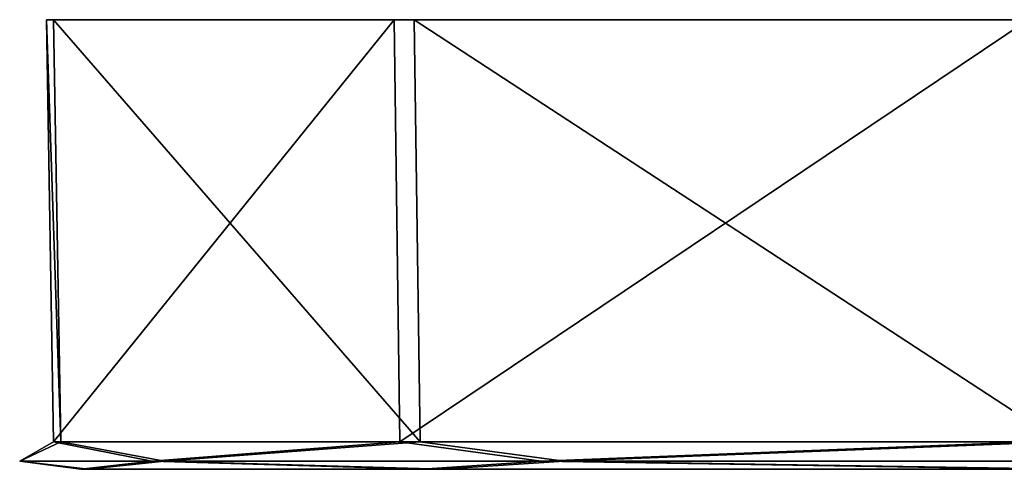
# Model space of a CAD drawing. Header units: millimetres. Extents: x -142 to 33, y -189 to 10.
# Tile 28 of 56: x -142 to -125, y -8 to 0. Entities that reach past the tile are written whole.
import ezdxf

# ---------------------------------------------------------------- set-up
doc = ezdxf.new("R2010")
doc.units = ezdxf.units.MM
doc.header["$LTSCALE"] = 52.148148
for name, color, linetype in [('737', 7, 'CONTINUOUS'), ('738', 7, 'CONTINUOUS'), ('739', 7, 'CONTINUOUS'), ('742', 7, 'CONTINUOUS')]:
    doc.layers.add(name, color=color, linetype=linetype)

msp = doc.modelspace()

# ---------------------------------------------------------------- linework, layer by layer
at = {"layer": '737', "color": 254, "linetype": 'Continuous', "true_color": 0xe6e6e6}
for points in [[(-141.754, 0, 7.548), (-135.339, 0, 20.574), (-141.883, 0, -6.983), (-141.754, 0, 7.548)], [(-141.883, 0, -6.983), (-135.339, 0, 20.574), (-135.7, 0, -20.121), (-141.883, 0, -6.983)], [(-135.339, 0, 20.574), (-123.899, 0, 29.532), (-135.7, 0, -20.121), (-135.339, 0, 20.574)], [(-135.7, 0, -20.121), (-123.899, 0, 29.532), (-124.421, 0, -29.28), (-135.7, 0, -20.121)]]:
    msp.add_3dface(points, dxfattribs=at)
at = {"layer": '738', "color": 254, "linetype": 'Continuous', "true_color": 0xe6e6e6}
for points in [[(-141.754, 0, 7.548), (-141.883, 0, -6.983), (-141.628, -7.509, 7.515), (-141.754, 0, 7.548)], [(-141.883, 0, -6.983), (-135.7, 0, -20.121), (-141.757, -7.509, -6.952), (-141.883, 0, -6.983)], [(-141.628, -7.509, 7.515), (-141.883, 0, -6.983), (-141.757, -7.509, -6.952), (-141.628, -7.509, 7.515)], [(-141.757, -7.509, -6.952), (-135.7, 0, -20.121), (-135.595, -7.509, -20.042), (-141.757, -7.509, -6.952)], [(-135.339, 0, 20.574), (-141.754, 0, 7.548), (-135.235, -7.509, 20.494), (-135.339, 0, 20.574)], [(-135.235, -7.509, 20.494), (-141.754, 0, 7.548), (-141.628, -7.509, 7.515), (-135.235, -7.509, 20.494)], [(-135.7, 0, -20.121), (-124.421, 0, -29.28), (-135.595, -7.509, -20.042), (-135.7, 0, -20.121)], [(-135.595, -7.509, -20.042), (-124.421, 0, -29.28), (-124.364, -7.509, -29.163), (-135.595, -7.509, -20.042)], [(-123.899, 0, 29.532), (-135.339, 0, 20.574), (-123.844, -7.509, 29.413), (-123.899, 0, 29.532)], [(-123.844, -7.509, 29.413), (-135.339, 0, 20.574), (-135.235, -7.509, 20.494), (-123.844, -7.509, 29.413)]]:
    msp.add_3dface(points, dxfattribs=at)
at = {"layer": '739', "color": 254, "linetype": 'Continuous', "true_color": 0xe6e6e6}
for points in [[(-141.268, -8, -6.844), (-135.197, -8, -19.739), (-141.141, -8, 7.398), (-141.268, -8, -6.844)], [(-141.141, -8, 7.398), (-135.197, -8, -19.739), (-134.843, -8, 20.184), (-141.141, -8, 7.398)], [(-135.197, -8, -19.739), (-124.138, -8, -28.716), (-134.843, -8, 20.184), (-135.197, -8, -19.739)], [(-134.843, -8, 20.184), (-124.138, -8, -28.716), (-123.625, -8, 28.963), (-134.843, -8, 20.184)]]:
    msp.add_3dface(points, dxfattribs=at)
at = {"layer": '742', "color": 254, "linetype": 'Continuous', "true_color": 0xe6e6e6}
for points in [[(-141.628, -7.509, 7.515), (-141.757, -7.509, -6.952), (-142.358, -7.857, 0.287), (-141.628, -7.509, 7.515)], [(-141.628, -7.509, 7.515), (-142.358, -7.857, 0.287), (-139.785, -7.857, 12.648), (-141.628, -7.509, 7.515)], [(-141.757, -7.509, -6.952), (-140.005, -7.857, -12.117), (-142.358, -7.857, 0.287), (-141.757, -7.509, -6.952)], [(-141.757, -7.509, -6.952), (-135.595, -7.509, -20.042), (-140.005, -7.857, -12.117), (-141.757, -7.509, -6.952)], [(-135.235, -7.509, 20.494), (-141.628, -7.509, 7.515), (-139.785, -7.857, 12.648), (-135.235, -7.509, 20.494)], [(-135.595, -7.509, -20.042), (-133.084, -7.857, -22.677), (-140.005, -7.857, -12.117), (-135.595, -7.509, -20.042)], [(-135.235, -7.509, 20.494), (-139.785, -7.857, 12.648), (-132.677, -7.857, 23.084), (-135.235, -7.509, 20.494)], [(-135.595, -7.509, -20.042), (-124.364, -7.509, -29.163), (-133.084, -7.857, -22.677), (-135.595, -7.509, -20.042)], [(-123.844, -7.509, 29.413), (-135.235, -7.509, 20.494), (-132.677, -7.857, 23.084), (-123.844, -7.509, 29.413)], [(-124.364, -7.509, -29.163), (-122.648, -7.857, -29.785), (-133.084, -7.857, -22.677), (-124.364, -7.509, -29.163)], [(-123.844, -7.509, 29.413), (-132.677, -7.857, 23.084), (-122.117, -7.857, 30.005), (-123.844, -7.509, 29.413)], [(-142.358, -7.857, 0.287), (-141.141, -8, 7.398), (-139.785, -7.857, 12.648), (-142.358, -7.857, 0.287)], [(-141.268, -8, -6.844), (-141.141, -8, 7.398), (-142.358, -7.857, 0.287), (-141.268, -8, -6.844)], [(-140.005, -7.857, -12.117), (-141.268, -8, -6.844), (-142.358, -7.857, 0.287), (-140.005, -7.857, -12.117)], [(-135.197, -8, -19.739), (-141.268, -8, -6.844), (-140.005, -7.857, -12.117), (-135.197, -8, -19.739)], [(-141.141, -8, 7.398), (-134.843, -8, 20.184), (-139.785, -7.857, 12.648), (-141.141, -8, 7.398)], [(-133.084, -7.857, -22.677), (-135.197, -8, -19.739), (-140.005, -7.857, -12.117), (-133.084, -7.857, -22.677)], [(-139.785, -7.857, 12.648), (-134.843, -8, 20.184), (-132.677, -7.857, 23.084), (-139.785, -7.857, 12.648)], [(-124.138, -8, -28.716), (-135.197, -8, -19.739), (-133.084, -7.857, -22.677), (-124.138, -8, -28.716)], [(-134.843, -8, 20.184), (-123.625, -8, 28.963), (-132.677, -7.857, 23.084), (-134.843, -8, 20.184)], [(-122.648, -7.857, -29.785), (-124.138, -8, -28.716), (-133.084, -7.857, -22.677), (-122.648, -7.857, -29.785)], [(-132.677, -7.857, 23.084), (-123.625, -8, 28.963), (-122.117, -7.857, 30.005), (-132.677, -7.857, 23.084)]]:
    msp.add_3dface(points, dxfattribs=at)

doc.saveas('drawing.dxf')
